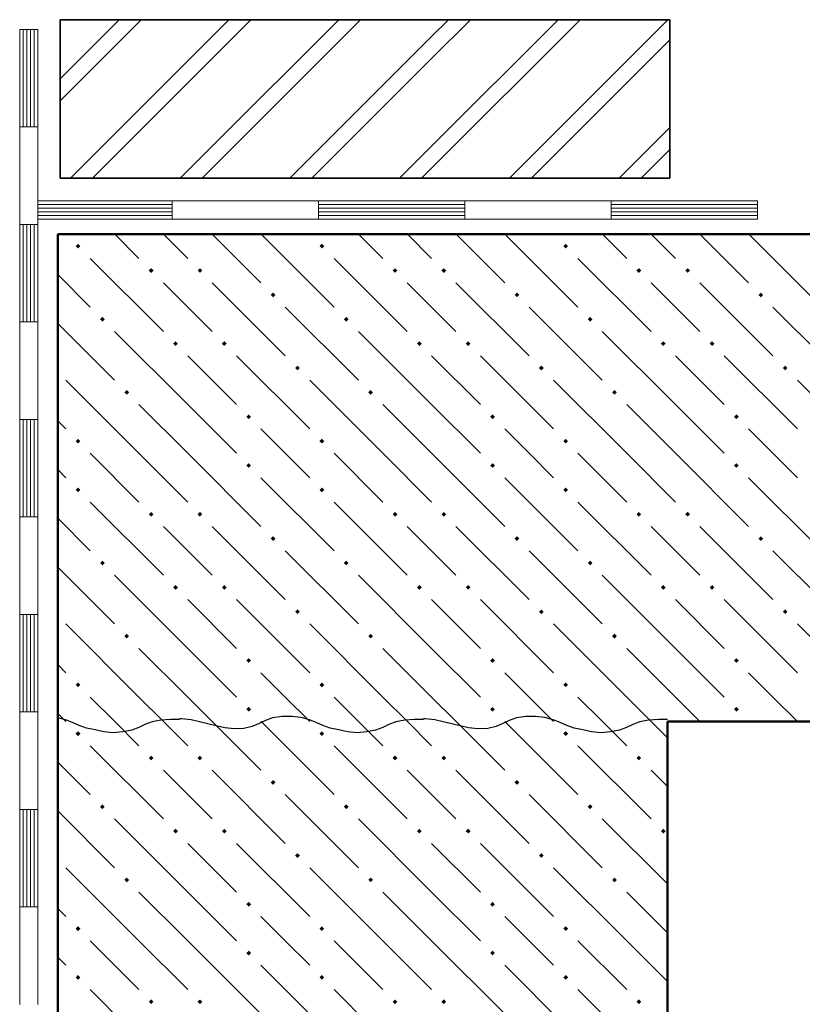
# Model space of a CAD drawing. Header units: millimetres. Extents: x 0 to 21000, y 0 to 14850.
# Tile 55 of 58: x 15772 to 16841, y 11654 to 13001. Entities that reach past the tile are written whole.
import ezdxf

# ---------------------------------------------------------------- set-up
doc = ezdxf.new("R2010")
doc.units = ezdxf.units.MM
doc.layers.add('Standard', color=7, linetype='Continuous', lineweight=25)

msp = doc.modelspace()

# ---------------------------------------------------------------- linework, layer by layer
at = {"layer": 'Standard', "color": 7, "linetype": 'Continuous', "lineweight": -3, "transparency": 33554687}
for p, q in [((15826.9, 12920), (15907.7, 13000.8)), ((15826.9, 12890), (15937.7, 13000.8)), ((15826.9, 12920), (15907.7, 13000.8)), ((15826.9, 12890), (15937.7, 13000.8)), ((16034.7, 12977.8), (16057.7, 13000.8)), ((16034.7, 12947.8), (16087.7, 13000.8)), ((16034.7, 12827.8), (16207.7, 13000.8)), ((16034.7, 12797.8), (16237.7, 13000.8)), ((16034.7, 12977.8), (16057.7, 13000.8)), ((16034.7, 12947.8), (16087.7, 13000.8)), ((16034.7, 12827.8), (16207.7, 13000.8)), ((16034.7, 12797.8), (16237.7, 13000.8)), ((16334.7, 12977.8), (16357.7, 13000.8)), ((16334.7, 12947.8), (16387.7, 13000.8)), ((16334.7, 12827.8), (16507.7, 13000.8)), ((16334.7, 12797.8), (16537.7, 13000.8)), ((16334.7, 12977.8), (16357.7, 13000.8)), ((16334.7, 12947.8), (16387.7, 13000.8)), ((16334.7, 12827.8), (16507.7, 13000.8)), ((16334.7, 12797.8), (16537.7, 13000.8)), ((16634.7, 12977.8), (16657.7, 13000.8)), ((16634.7, 12977.8), (16657.7, 13000.8)), ((15841, 12784.1), (16034.7, 12977.8)), ((15841, 12784.1), (16034.7, 12977.8)), ((16141, 12784.1), (16334.7, 12977.8)), ((16141, 12784.1), (16334.7, 12977.8)), ((16441, 12784.1), (16634.7, 12977.8)), ((16441, 12784.1), (16634.7, 12977.8)), ((16634.7, 12947.8), (16660.2, 12973.4)), ((16634.7, 12947.8), (16660.2, 12973.4)), ((15871, 12784.1), (16034.7, 12947.8)), ((15871, 12784.1), (16034.7, 12947.8)), ((16171, 12784.1), (16334.7, 12947.8)), ((16171, 12784.1), (16334.7, 12947.8)), ((16471, 12784.1), (16634.7, 12947.8)), ((16471, 12784.1), (16634.7, 12947.8)), ((16634.7, 12827.8), (16660.2, 12853.4)), ((16634.7, 12827.8), (16660.2, 12853.4)), ((15991, 12784.1), (16034.7, 12827.8)), ((15991, 12784.1), (16034.7, 12827.8)), ((16291, 12784.1), (16334.7, 12827.8)), ((16291, 12784.1), (16334.7, 12827.8)), ((16591, 12784.1), (16634.7, 12827.8)), ((16591, 12784.1), (16634.7, 12827.8)), ((16634.7, 12797.8), (16660.2, 12823.4)), ((16634.7, 12797.8), (16660.2, 12823.4)), ((16021, 12784.1), (16034.7, 12797.8)), ((16021, 12784.1), (16034.7, 12797.8)), ((16321, 12784.1), (16334.7, 12797.8)), ((16321, 12784.1), (16334.7, 12797.8)), ((16621, 12784.1), (16634.7, 12797.8)), ((16621, 12784.1), (16634.7, 12797.8))]:
    msp.add_line(p, q, dxfattribs=at)
at = {"layer": 'Standard', "color": 7, "linetype": 'Continuous', "lineweight": 35, "transparency": 33554687}
for p, q in [((16660.2, 13000.8), (15826.9, 13000.8)), ((15826.9, 13000.8), (15826.9, 12784.1)), ((16660.2, 13000.8), (15826.9, 13000.8)), ((15826.9, 13000.8), (15826.9, 12784.1)), ((16660.2, 12784.1), (16660.2, 13000.8)), ((16660.2, 12784.1), (16660.2, 13000.8)), ((15826.9, 12784.1), (16660.2, 12784.1)), ((15826.9, 12784.1), (16660.2, 12784.1))]:
    msp.add_line(p, q, dxfattribs=at)
at = {"layer": 'Standard', "color": 7, "linetype": 'Continuous', "lineweight": 18, "transparency": 33554687}
for p, q in [((15771.6, 12987.4), (15771.6, 12720.8)), ((15771.6, 12987.4), (15796.6, 12987.4)), ((15776.6, 12987.4), (15776.6, 12854.1)), ((15781.6, 12987.4), (15781.6, 12854.1)), ((15786.6, 12987.4), (15786.6, 12854.1)), ((15791.6, 12987.4), (15791.6, 12854.1)), ((15796.6, 12987.4), (15796.6, 12720.8)), ((15771.6, 12854.1), (15796.6, 12854.1)), ((15980.2, 12753.1), (15796.6, 12753.1)), ((15980.2, 12753.1), (15796.6, 12753.1)), ((16380.2, 12753.1), (15980.2, 12753.1)), ((15980.2, 12753.1), (15980.2, 12728.1)), ((15980.2, 12753.1), (15980.2, 12728.1)), ((16380.2, 12753.1), (15980.2, 12753.1)), ((15980.2, 12753.1), (15980.2, 12728.1)), ((15980.2, 12753.1), (15980.2, 12728.1)), ((16180.2, 12753.1), (16180.2, 12728.1)), ((16180.2, 12753.1), (16180.2, 12728.1)), ((16780.2, 12753.1), (16380.2, 12753.1)), ((16380.2, 12753.1), (16380.2, 12728.1)), ((16380.2, 12753.1), (16380.2, 12728.1)), ((16780.2, 12753.1), (16380.2, 12753.1)), ((16380.2, 12753.1), (16380.2, 12728.1)), ((16380.2, 12753.1), (16380.2, 12728.1)), ((16580.2, 12753.1), (16580.2, 12728.1)), ((16580.2, 12753.1), (16580.2, 12728.1)), ((16780.2, 12753.1), (16780.2, 12728.1)), ((16780.2, 12753.1), (16780.2, 12728.1)), ((15980.2, 12748.1), (15796.6, 12748.1)), ((15980.2, 12748.1), (15796.6, 12748.1)), ((15980.2, 12743.1), (15796.6, 12743.1)), ((15980.2, 12743.1), (15796.6, 12743.1)), ((15980.2, 12738.1), (15796.6, 12738.1)), ((15980.2, 12738.1), (15796.6, 12738.1)), ((16380.2, 12748.1), (16180.2, 12748.1)), ((16380.2, 12748.1), (16180.2, 12748.1)), ((16380.2, 12743.1), (16180.2, 12743.1)), ((16380.2, 12743.1), (16180.2, 12743.1)), ((16380.2, 12738.1), (16180.2, 12738.1)), ((16380.2, 12738.1), (16180.2, 12738.1)), ((16780.2, 12748.1), (16580.2, 12748.1)), ((16780.2, 12748.1), (16580.2, 12748.1)), ((16780.2, 12743.1), (16580.2, 12743.1)), ((16780.2, 12743.1), (16580.2, 12743.1)), ((16780.2, 12738.1), (16580.2, 12738.1)), ((16780.2, 12738.1), (16580.2, 12738.1)), ((15980.2, 12733.1), (15796.6, 12733.1)), ((15980.2, 12733.1), (15796.6, 12733.1)), ((15980.2, 12728.1), (15796.6, 12728.1)), ((15980.2, 12728.1), (15796.6, 12728.1)), ((16380.2, 12728.1), (15980.2, 12728.1)), ((16380.2, 12728.1), (15980.2, 12728.1)), ((16380.2, 12733.1), (16180.2, 12733.1)), ((16380.2, 12733.1), (16180.2, 12733.1)), ((16780.2, 12728.1), (16380.2, 12728.1)), ((16780.2, 12728.1), (16380.2, 12728.1)), ((16780.2, 12733.1), (16580.2, 12733.1)), ((16780.2, 12733.1), (16580.2, 12733.1)), ((15771.6, 12720.8), (15771.6, 12454.1)), ((15771.6, 12720.8), (15796.6, 12720.8)), ((15771.6, 12720.8), (15796.6, 12720.8)), ((15776.6, 12720.8), (15776.6, 12587.4)), ((15781.6, 12720.8), (15781.6, 12587.4)), ((15786.6, 12720.8), (15786.6, 12587.4)), ((15791.6, 12720.8), (15791.6, 12587.4)), ((15796.6, 12720.8), (15796.6, 12454.1)), ((15771.6, 12587.4), (15796.6, 12587.4)), ((15771.6, 12454.1), (15771.6, 12187.4)), ((15771.6, 12454.1), (15796.6, 12454.1)), ((15771.6, 12454.1), (15796.6, 12454.1)), ((15776.6, 12454.1), (15776.6, 12320.8)), ((15781.6, 12454.1), (15781.6, 12320.8)), ((15786.6, 12454.1), (15786.6, 12320.8)), ((15791.6, 12454.1), (15791.6, 12320.8)), ((15796.6, 12454.1), (15796.6, 12187.4)), ((15771.6, 12320.8), (15796.6, 12320.8)), ((15771.6, 12187.4), (15771.6, 11920.8)), ((15771.6, 12187.4), (15796.6, 12187.4)), ((15771.6, 12187.4), (15796.6, 12187.4)), ((15776.6, 12187.4), (15776.6, 12054.1)), ((15781.6, 12187.4), (15781.6, 12054.1)), ((15786.6, 12187.4), (15786.6, 12054.1)), ((15791.6, 12187.4), (15791.6, 12054.1)), ((15796.6, 12187.4), (15796.6, 11920.8)), ((15771.6, 12054.1), (15796.6, 12054.1)), ((15771.6, 11920.8), (15771.6, 11654.1)), ((15771.6, 11920.8), (15796.6, 11920.8)), ((15771.6, 11920.8), (15796.6, 11920.8)), ((15776.6, 11920.8), (15776.6, 11787.4)), ((15781.6, 11920.8), (15781.6, 11787.4)), ((15786.6, 11920.8), (15786.6, 11787.4)), ((15791.6, 11920.8), (15791.6, 11787.4)), ((15796.6, 11920.8), (15796.6, 11654.1)), ((15771.6, 11787.4), (15796.6, 11787.4))]:
    msp.add_line(p, q, dxfattribs=at)
at = {"layer": 'Standard', "color": 7, "linetype": 'Continuous', "lineweight": 50, "transparency": 33554687}
for p, q in [((19290.2, 12707.6), (15823.6, 12707.6)), ((15823.6, 12707.6), (15823.6, 8494.2)), ((16656.9, 12040.9), (16656.9, 8494.2)), ((16656.9, 12040.9), (19290.2, 12040.9))]:
    msp.add_line(p, q, dxfattribs=at)
at = {"layer": 'Standard', "color": 7, "linetype": 'Continuous', "lineweight": 13, "transparency": 33554687}
for p, q in [((15901.5, 12707.6), (15934.7, 12674.4)), ((15968.2, 12707.6), (16001.3, 12674.4)), ((16034.9, 12707.6), (16101.3, 12641.1)), ((16101.5, 12707.6), (16201.3, 12607.8)), ((16234.9, 12707.6), (16268, 12674.4)), ((16301.5, 12707.6), (16334.7, 12674.4)), ((16368.2, 12707.6), (16434.7, 12641.1)), ((16434.9, 12707.6), (16534.7, 12607.8)), ((16568.2, 12707.6), (16601.3, 12674.4)), ((16634.9, 12707.6), (16668, 12674.4)), ((16701.5, 12707.6), (16768, 12641.1)), ((16768.2, 12707.6), (16868, 12607.8)), ((15868, 12674.4), (15968, 12574.4)), ((16201.3, 12674.4), (16301.3, 12574.4)), ((16534.7, 12674.4), (16634.7, 12574.4)), ((15823.6, 12652.2), (15868, 12607.8)), ((16001.3, 12607.8), (15968, 12641.1)), ((16034.7, 12641.1), (16134.7, 12541.1)), ((16334.7, 12607.8), (16301.3, 12641.1)), ((16368, 12641.1), (16468, 12541.1)), ((16668, 12607.8), (16634.7, 12641.1)), ((16701.3, 12641.1), (16801.3, 12541.1)), ((16034.7, 12574.4), (16001.3, 12607.8)), ((16134.7, 12607.8), (16234.7, 12507.8)), ((16368, 12574.4), (16334.7, 12607.8)), ((16468, 12607.8), (16568, 12507.8)), ((16701.3, 12574.4), (16668, 12607.8)), ((16801.3, 12607.8), (16901.3, 12507.8)), ((15823.6, 12585.5), (15901.3, 12507.8)), ((16001.3, 12474.4), (15901.3, 12574.4)), ((16334.7, 12474.4), (16234.7, 12574.4)), ((16668, 12474.4), (16568, 12574.4)), ((16001.3, 12541.1), (16068, 12474.4)), ((16068, 12541.1), (16168, 12441.1)), ((16334.7, 12541.1), (16401.3, 12474.4)), ((16401.3, 12541.1), (16501.3, 12441.1)), ((16668, 12541.1), (16734.7, 12474.4)), ((16734.7, 12541.1), (16834.7, 12441.1)), ((15934.7, 12407.8), (15834.7, 12507.8)), ((16268, 12407.8), (16168, 12507.8)), ((16601.3, 12407.8), (16501.3, 12507.8)), ((16934.7, 12407.8), (16834.7, 12507.8)), ((15934.7, 12474.4), (16001.3, 12407.8)), ((16001.3, 12474.4), (16068, 12407.8)), ((16268, 12474.4), (16334.7, 12407.8)), ((16334.7, 12474.4), (16401.3, 12407.8)), ((16601.3, 12474.4), (16668, 12407.8)), ((16668, 12474.4), (16734.7, 12407.8)), ((15823.6, 12452.2), (15834.7, 12441.1)), ((16134.7, 12407.8), (16101.3, 12441.1)), ((16468, 12407.8), (16434.7, 12441.1)), ((16801.3, 12407.8), (16768, 12441.1)), ((15868, 12407.8), (15934.7, 12341.1)), ((15934.7, 12407.8), (16001.3, 12341.1)), ((16001.3, 12407.8), (16101.3, 12307.8)), ((16168, 12374.4), (16134.7, 12407.8)), ((16201.3, 12407.8), (16268, 12341.1)), ((16268, 12407.8), (16334.7, 12341.1)), ((16334.7, 12407.8), (16434.7, 12307.8)), ((16501.3, 12374.4), (16468, 12407.8)), ((16534.7, 12407.8), (16601.3, 12341.1)), ((16601.3, 12407.8), (16668, 12341.1)), ((16668, 12407.8), (16768, 12307.8)), ((16834.7, 12374.4), (16801.3, 12407.8)), ((15834.7, 12374.4), (15823.6, 12385.5)), ((16101.3, 12374.4), (16201.3, 12274.4)), ((16434.7, 12374.4), (16534.7, 12274.4)), ((16768, 12374.4), (16868, 12274.4)), ((15868, 12341.1), (15968, 12241.1)), ((16201.3, 12341.1), (16301.3, 12241.1)), ((16534.7, 12341.1), (16634.7, 12241.1)), ((15823.6, 12318.9), (15868, 12274.4)), ((16001.3, 12274.4), (15968, 12307.8)), ((16034.7, 12307.8), (16134.7, 12207.8)), ((16334.7, 12274.4), (16301.3, 12307.8)), ((16368, 12307.8), (16468, 12207.8)), ((16668, 12274.4), (16634.7, 12307.8)), ((16701.3, 12307.8), (16801.3, 12207.8)), ((16034.7, 12241.1), (16001.3, 12274.4)), ((16134.7, 12274.4), (16234.7, 12174.4)), ((16368, 12241.1), (16334.7, 12274.4)), ((16468, 12274.4), (16568, 12174.4)), ((16701.3, 12241.1), (16668, 12274.4)), ((16801.3, 12274.4), (16901.3, 12174.4)), ((15823.6, 12252.2), (15901.3, 12174.4)), ((16001.3, 12141.1), (15901.3, 12241.1)), ((16334.7, 12141.1), (16234.7, 12241.1)), ((16668, 12141.1), (16568, 12241.1)), ((16001.3, 12207.8), (16068, 12141.1)), ((16068, 12207.8), (16168, 12107.8)), ((16334.7, 12207.8), (16401.3, 12141.1)), ((16401.3, 12207.8), (16501.3, 12107.8)), ((16668, 12207.8), (16734.7, 12141.1)), ((16734.7, 12207.8), (16834.7, 12107.8)), ((15934.7, 12074.4), (15834.7, 12174.4)), ((16268, 12074.4), (16168, 12174.4)), ((16601.3, 12074.4), (16501.3, 12174.4)), ((16934.7, 12074.4), (16834.7, 12174.4)), ((15934.7, 12141.1), (16001.3, 12074.4)), ((16001.3, 12141.1), (16068, 12074.4)), ((16268, 12141.1), (16334.7, 12074.4)), ((16334.7, 12141.1), (16401.3, 12074.4)), ((16601.3, 12141.1), (16668, 12074.4)), ((16668, 12141.1), (16734.7, 12074.4)), ((15823.6, 12118.9), (15834.7, 12107.8)), ((16134.7, 12074.4), (16101.3, 12107.8)), ((16468, 12074.4), (16434.7, 12107.8)), ((16801.3, 12074.4), (16768, 12107.8)), ((15868, 12074.4), (15901.5, 12040.9)), ((15934.7, 12074.4), (15968.2, 12040.9)), ((16001.3, 12074.4), (16034.9, 12040.9)), ((16168, 12041.1), (16134.7, 12074.4)), ((16201.3, 12074.4), (16234.9, 12040.9)), ((16268, 12074.4), (16301.5, 12040.9)), ((16334.7, 12074.4), (16368.2, 12040.9)), ((16501.3, 12041.1), (16468, 12074.4)), ((16534.7, 12074.4), (16568.2, 12040.9)), ((16601.3, 12074.4), (16634.9, 12040.9)), ((16668, 12074.4), (16701.5, 12040.9)), ((16834.7, 12041.1), (16801.3, 12074.4)), ((15834.7, 12041.1), (15823.6, 12052.2)), ((15901.5, 12040.9), (15934.7, 12007.8)), ((15968.2, 12040.9), (16001.3, 12007.8)), ((16034.9, 12040.9), (16101.3, 11974.4)), ((16101.3, 12041.1), (16101.5, 12040.9)), ((16101.5, 12040.9), (16201.3, 11941.1)), ((16234.9, 12040.9), (16268, 12007.8)), ((16301.5, 12040.9), (16334.7, 12007.8)), ((16368.2, 12040.9), (16434.7, 11974.4)), ((16434.7, 12041.1), (16434.9, 12040.9)), ((16434.9, 12040.9), (16534.7, 11941.1)), ((16568.2, 12040.9), (16601.3, 12007.8)), ((16634.9, 12040.9), (16656.9, 12018.9)), ((16768, 12041.1), (16768.2, 12040.9)), ((15868, 12007.8), (15968, 11907.8)), ((16201.3, 12007.8), (16301.3, 11907.8)), ((16534.7, 12007.8), (16634.7, 11907.8)), ((15823.6, 11985.5), (15868, 11941.1)), ((16001.3, 11941.1), (15968, 11974.4)), ((16034.7, 11974.4), (16134.7, 11874.4)), ((16334.7, 11941.1), (16301.3, 11974.4)), ((16368, 11974.4), (16468, 11874.4)), ((16656.9, 11952.2), (16634.7, 11974.4)), ((16034.7, 11907.8), (16001.3, 11941.1)), ((16134.7, 11941.1), (16234.7, 11841.1)), ((16368, 11907.8), (16334.7, 11941.1)), ((16468, 11941.1), (16568, 11841.1)), ((15823.6, 11918.9), (15901.3, 11841.1)), ((16001.3, 11807.8), (15901.3, 11907.8)), ((16334.7, 11807.8), (16234.7, 11907.8)), ((16656.9, 11818.9), (16568, 11907.8)), ((16001.3, 11874.4), (16068, 11807.8)), ((16068, 11874.4), (16168, 11774.4)), ((16334.7, 11874.4), (16401.3, 11807.8)), ((16401.3, 11874.4), (16501.3, 11774.4)), ((15934.7, 11741.1), (15834.7, 11841.1)), ((16268, 11741.1), (16168, 11841.1)), ((16601.3, 11741.1), (16501.3, 11841.1)), ((15934.7, 11807.8), (16001.3, 11741.1)), ((16001.3, 11807.8), (16068, 11741.1)), ((16268, 11807.8), (16334.7, 11741.1)), ((16334.7, 11807.8), (16401.3, 11741.1)), ((16601.3, 11807.8), (16656.9, 11752.2)), ((15823.6, 11785.5), (15834.7, 11774.4)), ((16134.7, 11741.1), (16101.3, 11774.4)), ((16468, 11741.1), (16434.7, 11774.4)), ((15868, 11741.1), (15934.7, 11674.4)), ((15934.7, 11741.1), (16001.3, 11674.4)), ((16001.3, 11741.1), (16101.3, 11641.1)), ((16168, 11707.8), (16134.7, 11741.1)), ((16201.3, 11741.1), (16268, 11674.4)), ((16268, 11741.1), (16334.7, 11674.4)), ((16334.7, 11741.1), (16434.7, 11641.1)), ((16501.3, 11707.8), (16468, 11741.1)), ((16534.7, 11741.1), (16601.3, 11674.4)), ((16601.3, 11741.1), (16656.9, 11685.5)), ((15834.7, 11707.8), (15823.6, 11718.9)), ((16101.3, 11707.8), (16201.3, 11607.8)), ((16434.7, 11707.8), (16534.7, 11607.8)), ((15868, 11674.4), (15968, 11574.4)), ((16201.3, 11674.4), (16301.3, 11574.4)), ((16534.7, 11674.4), (16634.7, 11574.4))]:
    msp.add_line(p, q, dxfattribs=at)
at = {"layer": 'Standard', "color": 7, "linetype": 'Continuous', "lineweight": 25, "transparency": 33554687}
for p, q in [((15834.2, 12043.3), (15823.6, 12046.2)), ((15834.2, 12043.3), (15823.6, 12046.2)), ((15843.6, 12039.5), (15834.2, 12043.3)), ((15843.6, 12039.5), (15834.2, 12043.3)), ((15852.9, 12035.7), (15843.6, 12039.5)), ((15852.9, 12035.7), (15843.6, 12039.5)), ((15952.6, 12040.7), (15942.9, 12037.1)), ((15952.6, 12040.7), (15942.9, 12037.1)), ((15964.6, 12042.9), (15952.6, 12040.7)), ((15964.6, 12042.9), (15952.6, 12040.7)), ((15977.9, 12043.9), (15964.6, 12042.9)), ((15977.9, 12043.9), (15964.6, 12042.9)), ((15990.2, 12043.8), (15977.9, 12043.9)), ((15990.2, 12043.8), (15977.9, 12043.9)), ((15992.9, 12044.6), (15990.2, 12044.7)), ((15992.9, 12044.6), (15990.2, 12044.7)), ((16005.9, 12043.3), (15992.9, 12044.6)), ((16005.9, 12043.3), (15992.9, 12044.6)), ((16017.2, 12040.7), (16005.9, 12043.3)), ((16017.2, 12040.7), (16005.9, 12043.3)), ((16028.9, 12037.9), (16017.2, 12040.7)), ((16028.9, 12037.9), (16017.2, 12040.7)), ((16040.2, 12035.1), (16028.9, 12037.9)), ((16040.2, 12035.1), (16028.9, 12037.9)), ((16098.9, 12038.2), (16089.6, 12034.4)), ((16098.9, 12038.2), (16089.6, 12034.4)), ((16107.6, 12042.4), (16098.9, 12038.2)), ((16107.6, 12042.4), (16098.9, 12038.2)), ((16117.2, 12045.9), (16107.6, 12042.4)), ((16117.2, 12045.9), (16107.6, 12042.4)), ((16130.2, 12047.7), (16117.2, 12045.9)), ((16130.2, 12047.7), (16117.2, 12045.9)), ((16143.6, 12047.9), (16130.2, 12047.7)), ((16143.6, 12047.9), (16130.2, 12047.7)), ((16156.2, 12046.3), (16143.6, 12047.9)), ((16156.2, 12046.3), (16143.6, 12047.9)), ((16167.6, 12043.3), (16156.2, 12046.3)), ((16167.6, 12043.3), (16156.2, 12046.3)), ((16176.9, 12039.5), (16167.6, 12043.3)), ((16176.9, 12039.5), (16167.6, 12043.3)), ((16186.2, 12035.7), (16176.9, 12039.5)), ((16186.2, 12035.7), (16176.9, 12039.5)), ((16285.9, 12040.7), (16276.2, 12037.1)), ((16285.9, 12040.7), (16276.2, 12037.1)), ((16297.9, 12042.9), (16285.9, 12040.7)), ((16297.9, 12042.9), (16285.9, 12040.7)), ((16311.2, 12043.9), (16297.9, 12042.9)), ((16311.2, 12043.9), (16297.9, 12042.9)), ((16323.6, 12043.8), (16311.2, 12043.9)), ((16323.6, 12043.8), (16311.2, 12043.9)), ((16326.2, 12044.6), (16323.6, 12044.7)), ((16326.2, 12044.6), (16323.6, 12044.7)), ((16339.2, 12043.3), (16326.2, 12044.6)), ((16339.2, 12043.3), (16326.2, 12044.6)), ((16350.6, 12040.7), (16339.2, 12043.3)), ((16350.6, 12040.7), (16339.2, 12043.3)), ((16362.2, 12037.9), (16350.6, 12040.7)), ((16362.2, 12037.9), (16350.6, 12040.7)), ((16373.6, 12035.1), (16362.2, 12037.9)), ((16373.6, 12035.1), (16362.2, 12037.9)), ((16432.2, 12038.2), (16422.9, 12034.4)), ((16432.2, 12038.2), (16422.9, 12034.4)), ((16440.9, 12042.4), (16432.2, 12038.2)), ((16440.9, 12042.4), (16432.2, 12038.2)), ((16450.6, 12045.9), (16440.9, 12042.4)), ((16450.6, 12045.9), (16440.9, 12042.4)), ((16463.6, 12047.7), (16450.6, 12045.9)), ((16463.6, 12047.7), (16450.6, 12045.9)), ((16476.9, 12047.9), (16463.6, 12047.7)), ((16476.9, 12047.9), (16463.6, 12047.7)), ((16489.6, 12046.3), (16476.9, 12047.9)), ((16489.6, 12046.3), (16476.9, 12047.9)), ((16500.9, 12043.3), (16489.6, 12046.3)), ((16500.9, 12043.3), (16489.6, 12046.3)), ((16510.2, 12039.5), (16500.9, 12043.3)), ((16510.2, 12039.5), (16500.9, 12043.3)), ((16519.6, 12035.7), (16510.2, 12039.5)), ((16519.6, 12035.7), (16510.2, 12039.5)), ((16619.2, 12040.7), (16609.6, 12037.1)), ((16619.2, 12040.7), (16609.6, 12037.1)), ((16631.2, 12042.9), (16619.2, 12040.7)), ((16631.2, 12042.9), (16619.2, 12040.7)), ((16644.6, 12043.9), (16631.2, 12042.9)), ((16644.6, 12043.9), (16631.2, 12042.9)), ((16656.9, 12043.8), (16644.6, 12043.9)), ((16656.9, 12043.8), (16644.6, 12043.9)), ((15862.9, 12032.1), (15852.9, 12035.7)), ((15862.9, 12032.1), (15852.9, 12035.7)), ((15874.6, 12029.5), (15862.9, 12032.1)), ((15874.6, 12029.5), (15862.9, 12032.1)), ((15886.6, 12027.1), (15874.6, 12029.5)), ((15886.6, 12027.1), (15874.6, 12029.5)), ((15899.6, 12025.7), (15886.6, 12027.1)), ((15899.6, 12025.7), (15886.6, 12027.1)), ((15912.6, 12026.9), (15899.6, 12025.7)), ((15912.6, 12026.9), (15899.6, 12025.7)), ((15924.9, 12029.1), (15912.6, 12026.9)), ((15924.9, 12029.1), (15912.6, 12026.9)), ((15934.6, 12032.8), (15924.9, 12029.1)), ((15934.6, 12032.8), (15924.9, 12029.1)), ((15942.9, 12037.1), (15934.6, 12032.8)), ((15942.9, 12037.1), (15934.6, 12032.8)), ((16051.9, 12032.5), (16040.2, 12035.1)), ((16051.9, 12032.5), (16040.2, 12035.1)), ((16064.9, 12030.9), (16051.9, 12032.5)), ((16064.9, 12030.9), (16051.9, 12032.5)), ((16078.2, 12031.6), (16064.9, 12030.9)), ((16078.2, 12031.6), (16064.9, 12030.9)), ((16089.6, 12034.4), (16078.2, 12031.6)), ((16089.6, 12034.4), (16078.2, 12031.6)), ((16196.2, 12032.1), (16186.2, 12035.7)), ((16196.2, 12032.1), (16186.2, 12035.7)), ((16207.9, 12029.5), (16196.2, 12032.1)), ((16207.9, 12029.5), (16196.2, 12032.1)), ((16219.9, 12027.1), (16207.9, 12029.5)), ((16219.9, 12027.1), (16207.9, 12029.5)), ((16232.9, 12025.7), (16219.9, 12027.1)), ((16232.9, 12025.7), (16219.9, 12027.1)), ((16245.9, 12026.9), (16232.9, 12025.7)), ((16245.9, 12026.9), (16232.9, 12025.7)), ((16258.2, 12029.1), (16245.9, 12026.9)), ((16258.2, 12029.1), (16245.9, 12026.9)), ((16267.9, 12032.8), (16258.2, 12029.1)), ((16267.9, 12032.8), (16258.2, 12029.1)), ((16276.2, 12037.1), (16267.9, 12032.8)), ((16276.2, 12037.1), (16267.9, 12032.8)), ((16385.2, 12032.5), (16373.6, 12035.1)), ((16385.2, 12032.5), (16373.6, 12035.1)), ((16398.2, 12030.9), (16385.2, 12032.5)), ((16398.2, 12030.9), (16385.2, 12032.5)), ((16411.6, 12031.6), (16398.2, 12030.9)), ((16411.6, 12031.6), (16398.2, 12030.9)), ((16422.9, 12034.4), (16411.6, 12031.6)), ((16422.9, 12034.4), (16411.6, 12031.6)), ((16529.6, 12032.1), (16519.6, 12035.7)), ((16529.6, 12032.1), (16519.6, 12035.7)), ((16541.2, 12029.5), (16529.6, 12032.1)), ((16541.2, 12029.5), (16529.6, 12032.1)), ((16553.2, 12027.1), (16541.2, 12029.5)), ((16553.2, 12027.1), (16541.2, 12029.5)), ((16566.2, 12025.7), (16553.2, 12027.1)), ((16566.2, 12025.7), (16553.2, 12027.1)), ((16579.2, 12026.9), (16566.2, 12025.7)), ((16579.2, 12026.9), (16566.2, 12025.7)), ((16591.6, 12029.1), (16579.2, 12026.9)), ((16591.6, 12029.1), (16579.2, 12026.9)), ((16601.2, 12032.8), (16591.6, 12029.1)), ((16601.2, 12032.8), (16591.6, 12029.1)), ((16609.6, 12037.1), (16601.2, 12032.8)), ((16609.6, 12037.1), (16601.2, 12032.8))]:
    msp.add_line(p, q, dxfattribs=at)
at = {"layer": 'Standard', "color": 7, "linetype": 'Continuous', "lineweight": 13, "transparency": 33554687}
for points in [[(15851.3, 12687.9), (15848.1, 12691.1), (15851.3, 12694.4)], [(15851.3, 12687.9), (15851.3, 12694.4), (15854.6, 12691.1)], [(16184.7, 12687.9), (16181.4, 12691.1), (16184.7, 12694.4)], [(16184.7, 12687.9), (16184.7, 12694.4), (16187.9, 12691.1)], [(16518, 12687.9), (16514.7, 12691.1), (16518, 12694.4)], [(16518, 12687.9), (16518, 12694.4), (16521.2, 12691.1)], [(15951.3, 12654.5), (15948.1, 12657.8), (15951.3, 12661)], [(15951.3, 12654.5), (15951.3, 12661), (15954.6, 12657.8)], [(16018, 12654.5), (16014.7, 12657.8), (16018, 12661)], [(16018, 12654.5), (16018, 12661), (16021.2, 12657.8)], [(16284.7, 12654.5), (16281.4, 12657.8), (16284.7, 12661)], [(16284.7, 12654.5), (16284.7, 12661), (16287.9, 12657.8)], [(16351.3, 12654.5), (16348.1, 12657.8), (16351.3, 12661)], [(16351.3, 12654.5), (16351.3, 12661), (16354.6, 12657.8)], [(16618, 12654.5), (16614.7, 12657.8), (16618, 12661)], [(16618, 12654.5), (16618, 12661), (16621.2, 12657.8)], [(16684.7, 12654.5), (16681.4, 12657.8), (16684.7, 12661)], [(16684.7, 12654.5), (16684.7, 12661), (16687.9, 12657.8)], [(16118, 12621.2), (16114.7, 12624.4), (16118, 12627.7)], [(16118, 12621.2), (16118, 12627.7), (16121.2, 12624.4)], [(16451.3, 12621.2), (16448.1, 12624.4), (16451.3, 12627.7)], [(16451.3, 12621.2), (16451.3, 12627.7), (16454.6, 12624.4)], [(16784.7, 12621.2), (16781.4, 12624.4), (16784.7, 12627.7)], [(16784.7, 12621.2), (16784.7, 12627.7), (16787.9, 12624.4)], [(15884.7, 12587.9), (15881.4, 12591.1), (15884.7, 12594.4)], [(15884.7, 12587.9), (15884.7, 12594.4), (15887.9, 12591.1)], [(16218, 12587.9), (16214.7, 12591.1), (16218, 12594.4)], [(16218, 12587.9), (16218, 12594.4), (16221.2, 12591.1)], [(16551.3, 12587.9), (16548.1, 12591.1), (16551.3, 12594.4)], [(16551.3, 12587.9), (16551.3, 12594.4), (16554.6, 12591.1)], [(15984.7, 12554.5), (15981.4, 12557.8), (15984.7, 12561)], [(15984.7, 12554.5), (15984.7, 12561), (15987.9, 12557.8)], [(16051.3, 12554.5), (16048.1, 12557.8), (16051.3, 12561)], [(16051.3, 12554.5), (16051.3, 12561), (16054.6, 12557.8)], [(16318, 12554.5), (16314.7, 12557.8), (16318, 12561)], [(16318, 12554.5), (16318, 12561), (16321.2, 12557.8)], [(16384.7, 12554.5), (16381.4, 12557.8), (16384.7, 12561)], [(16384.7, 12554.5), (16384.7, 12561), (16387.9, 12557.8)], [(16651.3, 12554.5), (16648.1, 12557.8), (16651.3, 12561)], [(16651.3, 12554.5), (16651.3, 12561), (16654.6, 12557.8)], [(16718, 12554.5), (16714.7, 12557.8), (16718, 12561)], [(16718, 12554.5), (16718, 12561), (16721.2, 12557.8)], [(16151.3, 12521.2), (16148.1, 12524.4), (16151.3, 12527.7)], [(16151.3, 12521.2), (16151.3, 12527.7), (16154.6, 12524.4)], [(16484.7, 12521.2), (16481.4, 12524.4), (16484.7, 12527.7)], [(16484.7, 12521.2), (16484.7, 12527.7), (16487.9, 12524.4)], [(16818, 12521.2), (16814.7, 12524.4), (16818, 12527.7)], [(16818, 12521.2), (16818, 12527.7), (16821.2, 12524.4)], [(15918, 12487.9), (15914.7, 12491.1), (15918, 12494.4)], [(15918, 12487.9), (15918, 12494.4), (15921.2, 12491.1)], [(16251.3, 12487.9), (16248.1, 12491.1), (16251.3, 12494.4)], [(16251.3, 12487.9), (16251.3, 12494.4), (16254.6, 12491.1)], [(16584.7, 12487.9), (16581.4, 12491.1), (16584.7, 12494.4)], [(16584.7, 12487.9), (16584.7, 12494.4), (16587.9, 12491.1)], [(16084.7, 12454.5), (16081.4, 12457.8), (16084.7, 12461)], [(16084.7, 12454.5), (16084.7, 12461), (16087.9, 12457.8)], [(16418, 12454.5), (16414.7, 12457.8), (16418, 12461)], [(16418, 12454.5), (16418, 12461), (16421.2, 12457.8)], [(16751.3, 12454.5), (16748.1, 12457.8), (16751.3, 12461)], [(16751.3, 12454.5), (16751.3, 12461), (16754.6, 12457.8)], [(15851.3, 12421.2), (15848.1, 12424.4), (15851.3, 12427.7)], [(15851.3, 12421.2), (15851.3, 12427.7), (15854.6, 12424.4)], [(16184.7, 12421.2), (16181.4, 12424.4), (16184.7, 12427.7)], [(16184.7, 12421.2), (16184.7, 12427.7), (16187.9, 12424.4)], [(16518, 12421.2), (16514.7, 12424.4), (16518, 12427.7)], [(16518, 12421.2), (16518, 12427.7), (16521.2, 12424.4)], [(16084.7, 12387.9), (16081.4, 12391.1), (16084.7, 12394.4)], [(16084.7, 12387.9), (16084.7, 12394.4), (16087.9, 12391.1)], [(16418, 12387.9), (16414.7, 12391.1), (16418, 12394.4)], [(16418, 12387.9), (16418, 12394.4), (16421.2, 12391.1)], [(16751.3, 12387.9), (16748.1, 12391.1), (16751.3, 12394.4)], [(16751.3, 12387.9), (16751.3, 12394.4), (16754.6, 12391.1)], [(15851.3, 12354.5), (15848.1, 12357.8), (15851.3, 12361)], [(15851.3, 12354.5), (15851.3, 12361), (15854.6, 12357.8)], [(16184.7, 12354.5), (16181.4, 12357.8), (16184.7, 12361)], [(16184.7, 12354.5), (16184.7, 12361), (16187.9, 12357.8)], [(16518, 12354.5), (16514.7, 12357.8), (16518, 12361)], [(16518, 12354.5), (16518, 12361), (16521.2, 12357.8)], [(15951.3, 12321.2), (15948.1, 12324.4), (15951.3, 12327.7)], [(15951.3, 12321.2), (15951.3, 12327.7), (15954.6, 12324.4)], [(16018, 12321.2), (16014.7, 12324.4), (16018, 12327.7)], [(16018, 12321.2), (16018, 12327.7), (16021.2, 12324.4)], [(16284.7, 12321.2), (16281.4, 12324.4), (16284.7, 12327.7)], [(16284.7, 12321.2), (16284.7, 12327.7), (16287.9, 12324.4)], [(16351.3, 12321.2), (16348.1, 12324.4), (16351.3, 12327.7)], [(16351.3, 12321.2), (16351.3, 12327.7), (16354.6, 12324.4)], [(16618, 12321.2), (16614.7, 12324.4), (16618, 12327.7)], [(16618, 12321.2), (16618, 12327.7), (16621.2, 12324.4)], [(16684.7, 12321.2), (16681.4, 12324.4), (16684.7, 12327.7)], [(16684.7, 12321.2), (16684.7, 12327.7), (16687.9, 12324.4)], [(16118, 12287.9), (16114.7, 12291.1), (16118, 12294.4)], [(16118, 12287.9), (16118, 12294.4), (16121.2, 12291.1)], [(16451.3, 12287.9), (16448.1, 12291.1), (16451.3, 12294.4)], [(16451.3, 12287.9), (16451.3, 12294.4), (16454.6, 12291.1)], [(16784.7, 12287.9), (16781.4, 12291.1), (16784.7, 12294.4)], [(16784.7, 12287.9), (16784.7, 12294.4), (16787.9, 12291.1)], [(15884.7, 12254.5), (15881.4, 12257.8), (15884.7, 12261)], [(15884.7, 12254.5), (15884.7, 12261), (15887.9, 12257.8)], [(16218, 12254.5), (16214.7, 12257.8), (16218, 12261)], [(16218, 12254.5), (16218, 12261), (16221.2, 12257.8)], [(16551.3, 12254.5), (16548.1, 12257.8), (16551.3, 12261)], [(16551.3, 12254.5), (16551.3, 12261), (16554.6, 12257.8)], [(15984.7, 12221.2), (15981.4, 12224.4), (15984.7, 12227.7)], [(15984.7, 12221.2), (15984.7, 12227.7), (15987.9, 12224.4)], [(16051.3, 12221.2), (16048.1, 12224.4), (16051.3, 12227.7)], [(16051.3, 12221.2), (16051.3, 12227.7), (16054.6, 12224.4)], [(16318, 12221.2), (16314.7, 12224.4), (16318, 12227.7)], [(16318, 12221.2), (16318, 12227.7), (16321.2, 12224.4)], [(16384.7, 12221.2), (16381.4, 12224.4), (16384.7, 12227.7)], [(16384.7, 12221.2), (16384.7, 12227.7), (16387.9, 12224.4)], [(16651.3, 12221.2), (16648.1, 12224.4), (16651.3, 12227.7)], [(16651.3, 12221.2), (16651.3, 12227.7), (16654.6, 12224.4)], [(16718, 12221.2), (16714.7, 12224.4), (16718, 12227.7)], [(16718, 12221.2), (16718, 12227.7), (16721.2, 12224.4)], [(16151.3, 12187.9), (16148.1, 12191.1), (16151.3, 12194.4)], [(16151.3, 12187.9), (16151.3, 12194.4), (16154.6, 12191.1)], [(16484.7, 12187.9), (16481.4, 12191.1), (16484.7, 12194.4)], [(16484.7, 12187.9), (16484.7, 12194.4), (16487.9, 12191.1)], [(16818, 12187.9), (16814.7, 12191.1), (16818, 12194.4)], [(16818, 12187.9), (16818, 12194.4), (16821.2, 12191.1)], [(15918, 12154.5), (15914.7, 12157.8), (15918, 12161)], [(15918, 12154.5), (15918, 12161), (15921.2, 12157.8)], [(16251.3, 12154.5), (16248.1, 12157.8), (16251.3, 12161)], [(16251.3, 12154.5), (16251.3, 12161), (16254.6, 12157.8)], [(16584.7, 12154.5), (16581.4, 12157.8), (16584.7, 12161)], [(16584.7, 12154.5), (16584.7, 12161), (16587.9, 12157.8)], [(16084.7, 12121.2), (16081.4, 12124.4), (16084.7, 12127.7)], [(16084.7, 12121.2), (16084.7, 12127.7), (16087.9, 12124.4)], [(16418, 12121.2), (16414.7, 12124.4), (16418, 12127.7)], [(16418, 12121.2), (16418, 12127.7), (16421.2, 12124.4)], [(16751.3, 12121.2), (16748.1, 12124.4), (16751.3, 12127.7)], [(16751.3, 12121.2), (16751.3, 12127.7), (16754.6, 12124.4)], [(15851.3, 12087.9), (15848.1, 12091.1), (15851.3, 12094.4)], [(15851.3, 12087.9), (15851.3, 12094.4), (15854.6, 12091.1)], [(16184.7, 12087.9), (16181.4, 12091.1), (16184.7, 12094.4)], [(16184.7, 12087.9), (16184.7, 12094.4), (16187.9, 12091.1)], [(16518, 12087.9), (16514.7, 12091.1), (16518, 12094.4)], [(16518, 12087.9), (16518, 12094.4), (16521.2, 12091.1)], [(16084.7, 12054.5), (16081.4, 12057.8), (16084.7, 12061)], [(16084.7, 12054.5), (16084.7, 12061), (16087.9, 12057.8)], [(16418, 12054.5), (16414.7, 12057.8), (16418, 12061)], [(16418, 12054.5), (16418, 12061), (16421.2, 12057.8)], [(16751.3, 12054.5), (16748.1, 12057.8), (16751.3, 12061)], [(16751.3, 12054.5), (16751.3, 12061), (16754.6, 12057.8)], [(15851.3, 12021.2), (15848.1, 12024.4), (15851.3, 12027.7)], [(15851.3, 12021.2), (15851.3, 12027.7), (15854.6, 12024.4)], [(16184.7, 12021.2), (16181.4, 12024.4), (16184.7, 12027.7)], [(16184.7, 12021.2), (16184.7, 12027.7), (16187.9, 12024.4)], [(16518, 12021.2), (16514.7, 12024.4), (16518, 12027.7)], [(16518, 12021.2), (16518, 12027.7), (16521.2, 12024.4)], [(15951.3, 11987.9), (15948.1, 11991.1), (15951.3, 11994.4)], [(15951.3, 11987.9), (15951.3, 11994.4), (15954.6, 11991.1)], [(16018, 11987.9), (16014.7, 11991.1), (16018, 11994.4)], [(16018, 11987.9), (16018, 11994.4), (16021.2, 11991.1)], [(16284.7, 11987.9), (16281.4, 11991.1), (16284.7, 11994.4)], [(16284.7, 11987.9), (16284.7, 11994.4), (16287.9, 11991.1)], [(16351.3, 11987.9), (16348.1, 11991.1), (16351.3, 11994.4)], [(16351.3, 11987.9), (16351.3, 11994.4), (16354.6, 11991.1)], [(16618, 11987.9), (16614.7, 11991.1), (16618, 11994.4)], [(16618, 11987.9), (16618, 11994.4), (16621.2, 11991.1)], [(16118, 11954.5), (16114.7, 11957.8), (16118, 11961)], [(16118, 11954.5), (16118, 11961), (16121.2, 11957.8)], [(16451.3, 11954.5), (16448.1, 11957.8), (16451.3, 11961)], [(16451.3, 11954.5), (16451.3, 11961), (16454.6, 11957.8)], [(15884.7, 11921.2), (15881.4, 11924.4), (15884.7, 11927.7)], [(15884.7, 11921.2), (15884.7, 11927.7), (15887.9, 11924.4)], [(16218, 11921.2), (16214.7, 11924.4), (16218, 11927.7)], [(16218, 11921.2), (16218, 11927.7), (16221.2, 11924.4)], [(16551.3, 11921.2), (16548.1, 11924.4), (16551.3, 11927.7)], [(16551.3, 11921.2), (16551.3, 11927.7), (16554.6, 11924.4)], [(15984.7, 11887.9), (15981.4, 11891.1), (15984.7, 11894.4)], [(15984.7, 11887.9), (15984.7, 11894.4), (15987.9, 11891.1)], [(16051.3, 11887.9), (16048.1, 11891.1), (16051.3, 11894.4)], [(16051.3, 11887.9), (16051.3, 11894.4), (16054.6, 11891.1)], [(16318, 11887.9), (16314.7, 11891.1), (16318, 11894.4)], [(16318, 11887.9), (16318, 11894.4), (16321.2, 11891.1)], [(16384.7, 11887.9), (16381.4, 11891.1), (16384.7, 11894.4)], [(16384.7, 11887.9), (16384.7, 11894.4), (16387.9, 11891.1)], [(16651.3, 11887.9), (16648.1, 11891.1), (16651.3, 11894.4)], [(16651.3, 11887.9), (16651.3, 11894.4), (16654.6, 11891.1)], [(16151.3, 11854.5), (16148.1, 11857.8), (16151.3, 11861)], [(16151.3, 11854.5), (16151.3, 11861), (16154.6, 11857.8)], [(16484.7, 11854.5), (16481.4, 11857.8), (16484.7, 11861)], [(16484.7, 11854.5), (16484.7, 11861), (16487.9, 11857.8)], [(15918, 11821.2), (15914.7, 11824.4), (15918, 11827.7)], [(15918, 11821.2), (15918, 11827.7), (15921.2, 11824.4)], [(16251.3, 11821.2), (16248.1, 11824.4), (16251.3, 11827.7)], [(16251.3, 11821.2), (16251.3, 11827.7), (16254.6, 11824.4)], [(16584.7, 11821.2), (16581.4, 11824.4), (16584.7, 11827.7)], [(16584.7, 11821.2), (16584.7, 11827.7), (16587.9, 11824.4)], [(16084.7, 11787.9), (16081.4, 11791.1), (16084.7, 11794.4)], [(16084.7, 11787.9), (16084.7, 11794.4), (16087.9, 11791.1)], [(16418, 11787.9), (16414.7, 11791.1), (16418, 11794.4)], [(16418, 11787.9), (16418, 11794.4), (16421.2, 11791.1)], [(15851.3, 11754.5), (15848.1, 11757.8), (15851.3, 11761)], [(15851.3, 11754.5), (15851.3, 11761), (15854.6, 11757.8)], [(16184.7, 11754.5), (16181.4, 11757.8), (16184.7, 11761)], [(16184.7, 11754.5), (16184.7, 11761), (16187.9, 11757.8)], [(16518, 11754.5), (16514.7, 11757.8), (16518, 11761)], [(16518, 11754.5), (16518, 11761), (16521.2, 11757.8)], [(16084.7, 11721.2), (16081.4, 11724.4), (16084.7, 11727.7)], [(16084.7, 11721.2), (16084.7, 11727.7), (16087.9, 11724.4)], [(16418, 11721.2), (16414.7, 11724.4), (16418, 11727.7)], [(16418, 11721.2), (16418, 11727.7), (16421.2, 11724.4)], [(15851.3, 11687.9), (15848.1, 11691.1), (15851.3, 11694.4)], [(15851.3, 11687.9), (15851.3, 11694.4), (15854.6, 11691.1)], [(16184.7, 11687.9), (16181.4, 11691.1), (16184.7, 11694.4)], [(16184.7, 11687.9), (16184.7, 11694.4), (16187.9, 11691.1)], [(16518, 11687.9), (16514.7, 11691.1), (16518, 11694.4)], [(16518, 11687.9), (16518, 11694.4), (16521.2, 11691.1)], [(15951.3, 11654.5), (15948.1, 11657.8), (15951.3, 11661)], [(15951.3, 11654.5), (15951.3, 11661), (15954.6, 11657.8)], [(16018, 11654.5), (16014.7, 11657.8), (16018, 11661)], [(16018, 11654.5), (16018, 11661), (16021.2, 11657.8)], [(16284.7, 11654.5), (16281.4, 11657.8), (16284.7, 11661)], [(16284.7, 11654.5), (16284.7, 11661), (16287.9, 11657.8)], [(16351.3, 11654.5), (16348.1, 11657.8), (16351.3, 11661)], [(16351.3, 11654.5), (16351.3, 11661), (16354.6, 11657.8)], [(16618, 11654.5), (16614.7, 11657.8), (16618, 11661)], [(16618, 11654.5), (16618, 11661), (16621.2, 11657.8)]]:
    msp.add_solid(points, dxfattribs=at)

doc.saveas('drawing.dxf')
